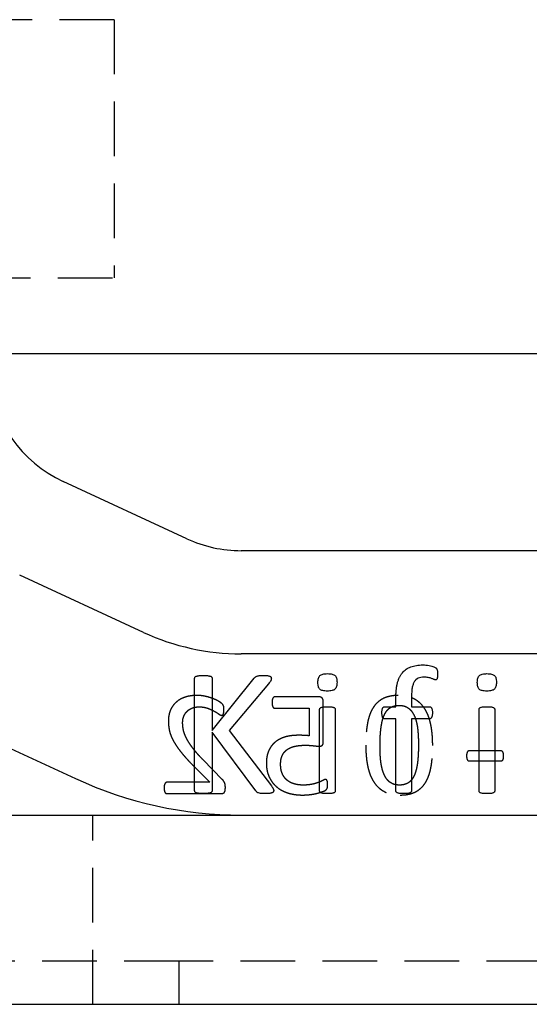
# Model space of a CAD drawing. Extents: x 53 to 604, y 12 to 421.
# Tile 2 of 29: x 122 to 139, y 67 to 101. Entities that reach past the tile are written whole.
import ezdxf

# ---------------------------------------------------------------- set-up
doc = ezdxf.new("R2010")
doc.units = 0
doc.header["$LTSCALE"] = 1.5
doc.linetypes.add('HIDDEN', pattern=[1.905, 1.27, -0.635])
doc.layers.get('0').update_dxf_attribs({"linetype": 'CONTINUOUS'})

msp = doc.modelspace()

# ---------------------------------------------------------------- linework, layer by layer
at = {"color": 7, "linetype": 'HIDDEN'}
for p, q in [((124.913, 101.1803), (68.663, 101.1803)), ((124.913, 101.1803), (124.913, 92.1803)), ((68.663, 92.1803), (124.913, 92.1803)), ((132.0462, 77.5553), (130.52, 77.5553)), ((132.206, 76.002), (132.206, 77.3847)), ((130.5131, 77.1582), (131.7097, 77.1582)), ((131.7097, 77.1582), (131.7097, 76.1966)), ((138.3941, 75.6693), (137.2913, 75.6693)), ((128.6843, 74.6766), (128.015, 75.3591)), ((137.2913, 75.3218), (138.3941, 75.3218)), ((127.7017, 75.128), (128.2453, 74.5774)), ((128.2453, 74.5774), (126.7602, 74.5774)), ((126.7571, 74.1803), (128.6408, 74.1803)), ((124.17, 66.8303), (124.17, 73.4303)), ((127.17, 68.3303), (120.9825, 68.3303)), ((127.17, 68.3303), (127.17, 66.8303)), ((159.795, 68.3303), (127.17, 68.3303))]:
    msp.add_line(p, q, dxfattribs=at)
at = {"color": 7, "linetype": 'CONTINUOUS'}
for p, q in [((120.5325, 89.5365), (165.0201, 89.5365)), ((127.4519, 83.0729), (123.1392, 85.073)), ((162.4998, 82.6553), (129.3452, 82.6553)), ((125.9373, 79.8071), (121.6246, 81.8072)), ((162.4998, 79.0553), (129.3452, 79.0553)), ((127.7212, 74.2817), (127.7212, 78.2039)), ((128.3278, 78.2039), (128.3278, 76.3878)), ((128.3278, 76.3878), (129.7932, 78.2039)), ((130.2955, 78.0086), (128.9231, 76.3878)), ((134.7337, 77.2134), (134.7337, 77.5148)), ((135.2797, 77.5375), (135.2797, 77.2134)), ((132.0767, 74.2779), (132.0767, 77.1158)), ((132.6227, 77.1158), (132.6227, 74.2779)), ((134.346, 77.2134), (134.7337, 77.2134)), ((135.2797, 77.2134), (135.9052, 77.2134)), ((137.6333, 74.2779), (137.6333, 77.1158)), ((138.1793, 77.1158), (138.1793, 74.2779)), ((119.258, 76.7042), (123.5707, 74.7041)), ((134.7337, 76.7887), (134.346, 76.7887)), ((134.7337, 74.2789), (134.7337, 76.7887)), ((135.9052, 76.7887), (135.2797, 76.7887)), ((135.2797, 76.7887), (135.2797, 74.2789)), ((129.851, 74.2817), (128.3278, 76.3253)), ((128.3278, 76.3253), (128.3278, 74.2817)), ((128.9231, 76.3878), (130.4008, 74.4485)), ((117.9825, 73.4303), (168.9825, 73.4303)), ((117.9825, 66.8303), (168.9825, 66.8303))]:
    msp.add_line(p, q, dxfattribs=at)
for centre, radius, start, end in [((125.0325, 89.1554), 4.5, 184.96062, 245.11963), ((129.3452, 87.1553), 4.5, 245.11963, 270), ((129.3452, 87.1553), 8.1, 245.11963, 270), ((129.3452, 87.1553), 13.725, 245.11963, 270)]:
    msp.add_arc(centre, radius, start, end, dxfattribs=at)
for points, knots in [([(134.7337, 77.5148), (134.7345, 77.5638), (134.7359, 77.6584), (134.7465, 77.7951), (134.7628, 77.9213), (134.7874, 78.0367), (134.8195, 78.1418), (134.8593, 78.2367), (134.9056, 78.3226), (134.9612, 78.3975), (135.0231, 78.4643), (135.0938, 78.5201), (135.1716, 78.5671), (135.2566, 78.605), (135.3494, 78.6345), (135.4502, 78.655), (135.5587, 78.6675), (135.6335, 78.6687), (135.6721, 78.6693)], [0, 0, 0, 0, 0.0857008, 0.165525, 0.2397075, 0.3081136, 0.3717514, 0.4317009, 0.4878562, 0.542026, 0.5944212, 0.6467318, 0.699057, 0.7529895, 0.8092751, 0.8691125, 0.9325314, 1, 1, 1, 1]), ([(135.6721, 78.6693), (135.7094, 78.6686), (135.7833, 78.6674), (135.8881, 78.6497), (135.9796, 78.6311), (136.0508, 78.6081), (136.1004, 78.5872), (136.1329, 78.5658), (136.153, 78.5419), (136.1682, 78.515), (136.1798, 78.4821), (136.1855, 78.4426), (136.1895, 78.3961), (136.1896, 78.3625), (136.1896, 78.3442)], [0, 0, 0, 0, 0.1572104, 0.3106333, 0.4469262, 0.5504783, 0.6249484, 0.6736927, 0.7123862, 0.7553128, 0.8033062, 0.8586708, 0.9227849, 1, 1, 1, 1]), ([(132.0161, 78.0598), (132.0169, 78.087), (132.0184, 78.1371), (132.0312, 78.2059), (132.053, 78.2614), (132.0867, 78.3042), (132.1338, 78.3336), (132.194, 78.3523), (132.2683, 78.3647), (132.3228, 78.3655), (132.3526, 78.366)], [0, 0, 0, 0, 0.1523232, 0.2802837, 0.3896417, 0.4827042, 0.5798111, 0.6955582, 0.8336375, 1, 1, 1, 1]), ([(132.3526, 78.366), (132.382, 78.3655), (132.4358, 78.3647), (132.5093, 78.3524), (132.5682, 78.3335), (132.6148, 78.3053), (132.6469, 78.2632), (132.6698, 78.2097), (132.6805, 78.1417), (132.6824, 78.0924), (132.6833, 78.0655)], [0, 0, 0, 0, 0.1674764, 0.3061983, 0.4222684, 0.5185864, 0.6107483, 0.7187127, 0.8468072, 1, 1, 1, 1]), ([(136.1896, 78.3442), (136.1892, 78.3265), (136.1886, 78.2944), (136.1842, 78.2516), (136.177, 78.2178), (136.1701, 78.1919), (136.1617, 78.1718), (136.1492, 78.1586), (136.1329, 78.1526), (136.1217, 78.152), (136.1157, 78.1517)], [0, 0, 0, 0, 0.233662, 0.4224612, 0.5672106, 0.6886393, 0.7763059, 0.8529682, 0.9203346, 1, 1, 1, 1]), ([(137.5727, 78.0598), (137.5735, 78.087), (137.575, 78.1371), (137.5878, 78.2059), (137.6096, 78.2614), (137.6433, 78.3042), (137.6904, 78.3336), (137.7506, 78.3523), (137.8249, 78.3647), (137.8794, 78.3655), (137.9092, 78.366)], [0, 0, 0, 0, 0.1523232, 0.2802837, 0.3896417, 0.4827042, 0.5798111, 0.6955582, 0.8336375, 1, 1, 1, 1]), ([(137.9092, 78.366), (137.9386, 78.3655), (137.9924, 78.3647), (138.0659, 78.3524), (138.1248, 78.3335), (138.1714, 78.3053), (138.2035, 78.2632), (138.2264, 78.2097), (138.2372, 78.1417), (138.239, 78.0924), (138.24, 78.0655)], [0, 0, 0, 0, 0.16747638, 0.30619834, 0.42226843, 0.51858642, 0.61074827, 0.71871274, 0.84680722, 1, 1, 1, 1]), ([(127.7212, 78.2039), (127.722, 78.2119), (127.7236, 78.2276), (127.7346, 78.2503), (127.7563, 78.2679), (127.7881, 78.2796), (127.8298, 78.2896), (127.8837, 78.2977), (127.9498, 78.3049), (127.9983, 78.3051), (128.0245, 78.3053)], [0, 0, 0, 0, 0.069055, 0.1361429, 0.2115821, 0.3032686, 0.4269725, 0.5816731, 0.773551, 1, 1, 1, 1]), ([(128.0245, 78.3053), (128.0514, 78.3052), (128.1002, 78.305), (128.1666, 78.2976), (128.22, 78.2899), (128.2614, 78.2791), (128.2935, 78.2685), (128.3144, 78.25), (128.3255, 78.2277), (128.3271, 78.2119), (128.3278, 78.2039)], [0, 0, 0, 0, 0.231771, 0.4208279, 0.5754408, 0.6964318, 0.7905861, 0.8639343, 0.9309841, 1, 1, 1, 1]), ([(129.7932, 78.2039), (129.7998, 78.213), (129.8126, 78.2307), (129.8376, 78.2523), (129.8668, 78.2698), (129.9019, 78.2828), (129.9431, 78.2935), (129.9934, 78.2994), (130.055, 78.3044), (130.1006, 78.305), (130.1259, 78.3053)], [0, 0, 0, 0, 0.0930697, 0.1801088, 0.2715495, 0.3725057, 0.488512, 0.6230583, 0.7908421, 1, 1, 1, 1]), ([(130.1259, 78.3053), (130.1512, 78.3052), (130.1963, 78.3051), (130.2566, 78.2976), (130.3038, 78.29), (130.3399, 78.2786), (130.3669, 78.2653), (130.3835, 78.2465), (130.3925, 78.2258), (130.3936, 78.2112), (130.3941, 78.2039)], [0, 0, 0, 0, 0.2409317, 0.4287813, 0.5787737, 0.695882, 0.7888733, 0.8613807, 0.9301672, 1, 1, 1, 1]), ([(130.3941, 78.2039), (130.3933, 78.1901), (130.3915, 78.1614), (130.3726, 78.1172), (130.3403, 78.0659), (130.3121, 78.0298), (130.2955, 78.0086)], [0, 0, 0, 0, 0.1841002, 0.3847019, 0.6385165, 1, 1, 1, 1]), ([(132.3469, 77.7593), (132.3174, 77.7598), (132.2636, 77.7605), (132.1904, 77.7733), (132.1311, 77.7907), (132.0844, 77.8192), (132.0526, 77.8618), (132.0311, 77.9159), (132.0184, 77.9834), (132.0169, 78.0329), (132.0161, 78.0598)], [0, 0, 0, 0, 0.1673973, 0.3060538, 0.4214962, 0.5177687, 0.6112981, 0.718505, 0.8468795, 1, 1, 1, 1]), ([(132.6833, 78.0655), (132.6825, 78.0383), (132.681, 77.9881), (132.6683, 77.9194), (132.6464, 77.8639), (132.6128, 77.8211), (132.5656, 77.7917), (132.5054, 77.773), (132.4311, 77.7606), (132.3766, 77.7598), (132.3469, 77.7593)], [0, 0, 0, 0, 0.1523232, 0.2802837, 0.3896417, 0.4827042, 0.5798111, 0.6955582, 0.8336375, 1, 1, 1, 1]), ([(135.7119, 78.2446), (135.675, 78.2433), (135.6057, 78.2407), (135.5098, 78.2098), (135.4312, 78.1562), (135.3808, 78.0941), (135.3503, 78.0344), (135.3305, 77.9825), (135.3135, 77.9249), (135.3003, 77.8608), (135.2911, 77.7902), (135.285, 77.7123), (135.2796, 77.6273), (135.2797, 77.5682), (135.2797, 77.5375)], [0, 0, 0, 0, 0.1162007, 0.2181414, 0.313645, 0.4129376, 0.4669511, 0.5247765, 0.5882514, 0.6565636, 0.731089, 0.813225, 0.9031861, 1, 1, 1, 1]), ([(136.1157, 78.1517), (136.1074, 78.1527), (136.0882, 78.155), (136.0574, 78.1666), (136.0207, 78.1825), (135.9759, 78.1981), (135.9236, 78.216), (135.8619, 78.2307), (135.7904, 78.2431), (135.7391, 78.2441), (135.7119, 78.2446)], [0, 0, 0, 0, 0.0597748, 0.1388168, 0.2346044, 0.3481738, 0.4796729, 0.6317812, 0.8043711, 1, 1, 1, 1]), ([(137.9035, 77.7593), (137.874, 77.7598), (137.8202, 77.7605), (137.747, 77.7733), (137.6877, 77.7907), (137.641, 77.8192), (137.6092, 77.8618), (137.5877, 77.9159), (137.575, 77.9834), (137.5735, 78.0329), (137.5727, 78.0598)], [0, 0, 0, 0, 0.1673973, 0.3060538, 0.4214962, 0.5177687, 0.6112981, 0.718505, 0.8468795, 1, 1, 1, 1]), ([(138.24, 78.0655), (138.2391, 78.0383), (138.2376, 77.9881), (138.2249, 77.9194), (138.203, 77.8639), (138.1694, 77.8211), (138.1222, 77.7917), (138.062, 77.773), (137.9877, 77.7606), (137.9332, 77.7598), (137.9035, 77.7593)], [0, 0, 0, 0, 0.1523232, 0.2802837, 0.3896417, 0.4827042, 0.5798111, 0.6955582, 0.8336375, 1, 1, 1, 1]), ([(132.0767, 77.1158), (132.0773, 77.1228), (132.0785, 77.137), (132.0872, 77.1578), (132.1051, 77.1762), (132.1332, 77.1897), (132.1705, 77.2009), (132.219, 77.2078), (132.2792, 77.2124), (132.3235, 77.213), (132.3478, 77.2134)], [0, 0, 0, 0, 0.06662967, 0.13519104, 0.20948859, 0.30480986, 0.42725776, 0.57920865, 0.76885665, 1, 1, 1, 1]), ([(132.3478, 77.2134), (132.3731, 77.2131), (132.4184, 77.2125), (132.4794, 77.2077), (132.5274, 77.2013), (132.5639, 77.1894), (132.5916, 77.176), (132.6099, 77.1576), (132.6213, 77.1375), (132.6222, 77.1228), (132.6227, 77.1158)], [0, 0, 0, 0, 0.2382497, 0.4264025, 0.5771554, 0.6929601, 0.7875298, 0.8633167, 0.9338956, 1, 1, 1, 1]), ([(134.2484, 76.9992), (134.249, 77.0172), (134.25, 77.0504), (134.2524, 77.0964), (134.2617, 77.1336), (134.2714, 77.1641), (134.2852, 77.1872), (134.3028, 77.203), (134.3235, 77.2119), (134.3384, 77.2129), (134.346, 77.2134)], [0, 0, 0, 0, 0.2065532, 0.3809883, 0.5259392, 0.6450644, 0.7475602, 0.8296655, 0.9124073, 1, 1, 1, 1]), ([(134.346, 76.7887), (134.3384, 76.7892), (134.3233, 76.79), (134.3026, 76.8001), (134.2858, 76.8167), (134.2711, 76.839), (134.2616, 76.8691), (134.2539, 76.9059), (134.2496, 76.9501), (134.2488, 76.9821), (134.2484, 76.9992)], [0, 0, 0, 0, 0.0891581, 0.1748978, 0.2609538, 0.3621744, 0.4834286, 0.6265761, 0.8008068, 1, 1, 1, 1]), ([(135.9052, 77.2134), (135.9129, 77.2129), (135.9276, 77.2121), (135.9478, 77.2028), (135.9652, 77.187), (135.9797, 77.1641), (135.992, 77.1339), (136.0014, 77.0963), (136.0067, 77.0505), (136.0073, 77.0172), (136.0076, 76.9992)], [0, 0, 0, 0, 0.087342, 0.1665407, 0.2484111, 0.3525726, 0.473963, 0.6193538, 0.7940379, 1, 1, 1, 1]), ([(136.0076, 76.9992), (136.0071, 76.9821), (136.0063, 76.9501), (136.0027, 76.9057), (135.9926, 76.8688), (135.9783, 76.8325), (135.9513, 76.7967), (135.92, 76.7913), (135.9052, 76.7887)], [0, 0, 0, 0, 0.19878869, 0.37266557, 0.51721749, 0.64088041, 0.83121794, 1, 1, 1, 1]), ([(137.6333, 77.1158), (137.6339, 77.1228), (137.6351, 77.137), (137.6439, 77.1578), (137.6617, 77.1762), (137.6898, 77.1897), (137.7271, 77.2009), (137.7756, 77.2078), (137.8358, 77.2124), (137.8801, 77.213), (137.9044, 77.2134)], [0, 0, 0, 0, 0.0666297, 0.135191, 0.2094886, 0.3048099, 0.4272578, 0.5792087, 0.7688566, 1, 1, 1, 1]), ([(137.9044, 77.2134), (137.9297, 77.2131), (137.975, 77.2125), (138.036, 77.2077), (138.0841, 77.2013), (138.1206, 77.1894), (138.1483, 77.176), (138.1665, 77.1576), (138.1779, 77.1375), (138.1789, 77.1228), (138.1793, 77.1158)], [0, 0, 0, 0, 0.2382497, 0.4264025, 0.5771554, 0.6929601, 0.7875298, 0.8633167, 0.9338956, 1, 1, 1, 1]), ([(128.0245, 74.1803), (127.9983, 74.1807), (127.9499, 74.1813), (127.8835, 74.186), (127.8301, 74.1968), (127.7877, 74.2045), (127.7561, 74.2178), (127.7345, 74.2363), (127.724, 74.259), (127.7221, 74.2744), (127.7212, 74.2817)], [0, 0, 0, 0, 0.226555, 0.4182704, 0.5734997, 0.6966282, 0.789447, 0.8667252, 0.9362958, 1, 1, 1, 1]), ([(128.3278, 74.2817), (128.3269, 74.2744), (128.3251, 74.259), (128.3145, 74.2366), (128.2937, 74.2172), (128.2617, 74.205), (128.2197, 74.1966), (128.1668, 74.1862), (128.1001, 74.1812), (128.0514, 74.1806), (128.0245, 74.1803)], [0, 0, 0, 0, 0.0636678, 0.1331989, 0.2084329, 0.303691, 0.4240913, 0.5792322, 0.7681212, 1, 1, 1, 1]), ([(130.196, 74.1803), (130.1622, 74.181), (130.1011, 74.1821), (130.0192, 74.1875), (129.9556, 74.1994), (129.9084, 74.2206), (129.8763, 74.2503), (129.8593, 74.2714), (129.851, 74.2817)], [0, 0, 0, 0, 0.2698939, 0.4874499, 0.6550981, 0.7836639, 0.8944326, 1, 1, 1, 1]), ([(130.4775, 74.2874), (130.477, 74.2794), (130.4759, 74.2636), (130.4671, 74.2409), (130.4498, 74.2199), (130.4202, 74.2071), (130.3821, 74.1957), (130.3325, 74.1864), (130.2691, 74.181), (130.2223, 74.1806), (130.196, 74.1803)], [0, 0, 0, 0, 0.07177007, 0.14216862, 0.21698701, 0.31005008, 0.42635708, 0.57729132, 0.76335197, 1, 1, 1, 1]), ([(130.4008, 74.4485), (130.409, 74.4359), (130.4236, 74.4132), (130.4438, 74.3826), (130.4563, 74.3573), (130.4679, 74.3342), (130.4751, 74.3116), (130.4768, 74.2947), (130.4775, 74.2874)], [0, 0, 0, 0, 0.2505113, 0.4486623, 0.608365, 0.7187607, 0.8782042, 1, 1, 1, 1]), ([(132.3478, 74.1803), (132.3235, 74.1809), (132.2793, 74.1819), (132.2188, 74.1841), (132.1709, 74.1935), (132.1329, 74.2027), (132.1055, 74.2167), (132.087, 74.234), (132.0783, 74.2554), (132.0773, 74.2703), (132.0767, 74.2779)], [0, 0, 0, 0, 0.230397, 0.4192195, 0.5711811, 0.6923877, 0.7874011, 0.8593135, 0.9276535, 1, 1, 1, 1]), ([(132.6227, 74.2779), (132.6223, 74.2702), (132.6216, 74.2549), (132.6102, 74.2341), (132.5912, 74.2169), (132.5642, 74.203), (132.5271, 74.1931), (132.4796, 74.1842), (132.4183, 74.1818), (132.3731, 74.1808), (132.3478, 74.1803)], [0, 0, 0, 0, 0.0717766, 0.1421281, 0.2156024, 0.3098675, 0.4244183, 0.5751828, 0.762518, 1, 1, 1, 1]), ([(135.0067, 74.1803), (134.9827, 74.1809), (134.9388, 74.182), (134.8789, 74.184), (134.8314, 74.1937), (134.7935, 74.2025), (134.7663, 74.2173), (134.746, 74.2335), (134.7361, 74.2556), (134.7345, 74.2709), (134.7337, 74.2789)], [0, 0, 0, 0, 0.2267197, 0.4149717, 0.5635401, 0.6843804, 0.7791068, 0.8551363, 0.9244987, 1, 1, 1, 1]), ([(135.2797, 74.2789), (135.2793, 74.2708), (135.2787, 74.2552), (135.2672, 74.2338), (135.2472, 74.2173), (135.2198, 74.2025), (135.1817, 74.1935), (135.1341, 74.1842), (135.0743, 74.1819), (135.0307, 74.1809), (135.0067, 74.1803)], [0, 0, 0, 0, 0.075022, 0.1456558, 0.2216186, 0.3162619, 0.4369963, 0.5883657, 0.7734791, 1, 1, 1, 1]), ([(137.9044, 74.1803), (137.8801, 74.1809), (137.8359, 74.1819), (137.7754, 74.1841), (137.7275, 74.1935), (137.6895, 74.2027), (137.6622, 74.2167), (137.6436, 74.234), (137.6349, 74.2554), (137.6339, 74.2703), (137.6333, 74.2779)], [0, 0, 0, 0, 0.230397, 0.4192195, 0.5711811, 0.6923877, 0.7874011, 0.8593135, 0.9276535, 1, 1, 1, 1]), ([(138.1793, 74.2779), (138.1789, 74.2702), (138.1782, 74.2549), (138.1668, 74.2341), (138.1478, 74.2169), (138.1208, 74.203), (138.0837, 74.1931), (138.0363, 74.1842), (137.9749, 74.1818), (137.9297, 74.1808), (137.9044, 74.1803)], [0, 0, 0, 0, 0.0717766, 0.1421281, 0.2156024, 0.3098675, 0.4244183, 0.5751828, 0.762518, 1, 1, 1, 1])]:
    msp.add_open_spline(points, degree=3, knots=knots, dxfattribs=at)
at = {"color": 7, "linetype": 'HIDDEN'}
for points, knots in [([(127.8017, 77.6049), (127.7614, 77.6039), (127.6828, 77.602), (127.5688, 77.59), (127.4626, 77.5682), (127.3644, 77.5381), (127.2748, 77.4998), (127.1919, 77.4567), (127.1185, 77.4049), (127.0516, 77.3483), (126.994, 77.2851), (126.9422, 77.2182), (126.9011, 77.1447), (126.8658, 77.0678), (126.8385, 76.987), (126.8205, 76.9029), (126.8081, 76.8166), (126.8067, 76.7581), (126.806, 76.7286)], [0, 0, 0, 0, 0.080922, 0.157569, 0.2295428, 0.2979116, 0.3631843, 0.4248676, 0.4848281, 0.5429061, 0.6001265, 0.6560048, 0.712197, 0.768566, 0.825445, 0.8827921, 0.9408516, 1, 1, 1, 1]), ([(128.7417, 77.1156), (128.7414, 77.1282), (128.741, 77.1515), (128.7401, 77.184), (128.7359, 77.2114), (128.7308, 77.2355), (128.7225, 77.2565), (128.7131, 77.2781), (128.6947, 77.3), (128.6737, 77.3204), (128.6496, 77.3395), (128.6244, 77.3572), (128.5945, 77.3785), (128.543, 77.4095), (128.4667, 77.4519), (128.3586, 77.497), (128.2354, 77.5391), (128.0996, 77.5748), (127.954, 77.6013), (127.8531, 77.6037), (127.8017, 77.6049)], [0, 0, 0, 0, 0.0328592, 0.0603806, 0.0840848, 0.1047388, 0.1240428, 0.1426351, 0.1655683, 0.1973354, 0.2188005, 0.2452219, 0.2770245, 0.3140516, 0.4010561, 0.503177, 0.6172452, 0.7385608, 0.8670804, 1, 1, 1, 1]), ([(130.52, 77.5553), (130.5129, 77.5547), (130.4986, 77.5536), (130.4788, 77.5429), (130.4596, 77.5287), (130.4454, 77.5064), (130.4319, 77.4795), (130.4258, 77.4448), (130.4195, 77.4043), (130.4193, 77.3749), (130.4192, 77.3591)], [0, 0, 0, 0, 0.0866906, 0.1747666, 0.2719884, 0.3768478, 0.4961948, 0.6395069, 0.8061538, 1, 1, 1, 1]), ([(130.4192, 77.3591), (130.4195, 77.3441), (130.42, 77.3158), (130.4245, 77.276), (130.4322, 77.2414), (130.4426, 77.2119), (130.4564, 77.1884), (130.4724, 77.1708), (130.4917, 77.1598), (130.506, 77.1588), (130.5131, 77.1582)], [0, 0, 0, 0, 0.1850706, 0.34883, 0.4927232, 0.6218669, 0.7334355, 0.8259158, 0.9129579, 1, 1, 1, 1]), ([(132.206, 77.3847), (132.2056, 77.3982), (132.2049, 77.4238), (132.1977, 77.4595), (132.1839, 77.4894), (132.166, 77.5141), (132.1426, 77.5335), (132.1142, 77.5463), (132.0816, 77.5544), (132.0584, 77.555), (132.0462, 77.5553)], [0, 0, 0, 0, 0.15087355, 0.28722918, 0.40517443, 0.5169846, 0.62602141, 0.74134093, 0.86358285, 1, 1, 1, 1]), ([(134.8188, 77.6049), (134.7676, 77.6038), (134.6687, 77.6015), (134.5268, 77.5795), (134.3975, 77.5441), (134.2803, 77.4943), (134.1757, 77.4298), (134.0808, 77.3532), (133.9988, 77.2614), (133.9268, 77.1571), (133.8656, 77.0396), (133.814, 76.9096), (133.7711, 76.7669), (133.7396, 76.6115), (133.715, 76.4443), (133.6972, 76.2652), (133.6876, 76.0742), (133.6859, 75.943), (133.685, 75.8755)], [0, 0, 0, 0, 0.0650011, 0.1253901, 0.1815653, 0.2347468, 0.2862672, 0.3370772, 0.3888528, 0.4418884, 0.4974863, 0.5564972, 0.6191639, 0.6861844, 0.7574703, 0.8336013, 0.9143894, 1, 1, 1, 1]), ([(136.0178, 75.86), (136.0171, 75.9231), (136.0157, 76.0466), (136.0038, 76.2277), (135.9845, 76.4009), (135.9582, 76.5658), (135.9218, 76.7211), (135.8766, 76.8659), (135.8206, 76.999), (135.7554, 77.1211), (135.6798, 77.2314), (135.5909, 77.3272), (135.4926, 77.4115), (135.3824, 77.4817), (135.2596, 77.5377), (135.124, 77.5763), (134.9756, 77.6012), (134.8724, 77.6037), (134.8188, 77.6049)], [0, 0, 0, 0, 0.0786276, 0.1538502, 0.2261456, 0.2956895, 0.3618802, 0.4247476, 0.4845241, 0.5416067, 0.5969283, 0.6507405, 0.7039972, 0.7578893, 0.8131095, 0.8715266, 0.9332317, 1, 1, 1, 1]), ([(127.3023, 76.6557), (127.304, 76.6921), (127.3072, 76.7643), (127.3376, 76.8678), (127.3823, 76.9636), (127.4366, 77.0324), (127.4875, 77.0801), (127.5299, 77.1127), (127.5773, 77.141), (127.629, 77.1648), (127.6851, 77.1843), (127.7453, 77.1984), (127.8096, 77.2057), (127.8537, 77.2071), (127.8762, 77.2079)], [0, 0, 0, 0, 0.1218149, 0.2414949, 0.3589788, 0.4744756, 0.5327407, 0.5927343, 0.6533945, 0.7173947, 0.7834691, 0.8520222, 0.9244976, 1, 1, 1, 1]), ([(127.8762, 77.2079), (127.9028, 77.2072), (127.955, 77.206), (128.0313, 77.1974), (128.1036, 77.1831), (128.1913, 77.1548), (128.2909, 77.1151), (128.3968, 77.0623), (128.4869, 77.0099), (128.5502, 76.9662), (128.5938, 76.9373), (128.6201, 76.9221), (128.6428, 76.9127), (128.6571, 76.9109), (128.6633, 76.9101)], [0, 0, 0, 0, 0.0934864, 0.1829258, 0.2690145, 0.3516318, 0.5059015, 0.6446176, 0.766568, 0.8712099, 0.9144782, 0.9498028, 0.9779329, 1, 1, 1, 1]), ([(128.6633, 76.9101), (128.6693, 76.9108), (128.6813, 76.9122), (128.6986, 76.9201), (128.7123, 76.9356), (128.7229, 76.9573), (128.7312, 76.9859), (128.7371, 77.0221), (128.7408, 77.0661), (128.7413, 77.0983), (128.7417, 77.1156)], [0, 0, 0, 0, 0.07522, 0.1501634, 0.2299381, 0.3279335, 0.4492221, 0.599662, 0.7840252, 1, 1, 1, 1]), ([(134.1814, 75.8438), (134.1814, 75.8854), (134.1813, 75.9666), (134.1858, 76.085), (134.1907, 76.197), (134.1988, 76.3024), (134.2078, 76.4018), (134.2193, 76.4949), (134.2334, 76.5817), (134.2487, 76.6628), (134.2666, 76.7383), (134.2865, 76.8086), (134.3088, 76.8735), (134.3345, 76.9325), (134.3625, 76.9863), (134.3927, 77.0356), (134.4259, 77.0798), (134.462, 77.1188), (134.4999, 77.1535), (134.5415, 77.182), (134.585, 77.2067), (134.6484, 77.2313), (134.7352, 77.2531), (134.8076, 77.256), (134.8452, 77.2575)], [0, 0, 0, 0, 0.0712955, 0.1390833, 0.2029248, 0.263311, 0.3202406, 0.3737926, 0.424025, 0.4709222, 0.5150668, 0.556976, 0.595909, 0.6325991, 0.6670624, 0.699873, 0.7314905, 0.7615763, 0.7907386, 0.8193614, 0.8477054, 0.8763214, 0.9356065, 1, 1, 1, 1]), ([(134.8452, 77.2575), (134.8786, 77.2561), (134.9428, 77.2536), (135.0345, 77.2342), (135.1164, 77.2008), (135.1878, 77.153), (135.2508, 77.0948), (135.3048, 77.0254), (135.3535, 76.9474), (135.394, 76.859), (135.4288, 76.7625), (135.4562, 76.6572), (135.4799, 76.5448), (135.4953, 76.4244), (135.5066, 76.2981), (135.515, 76.1667), (135.5208, 76.0307), (135.5212, 75.9386), (135.5214, 75.8918)], [0, 0, 0, 0, 0.0587608, 0.1126821, 0.1638204, 0.2133506, 0.2628704, 0.3139663, 0.3674319, 0.4241471, 0.4845163, 0.5475658, 0.6152951, 0.6863715, 0.7607525, 0.838163, 0.9177476, 1, 1, 1, 1]), ([(126.806, 76.7286), (126.8073, 76.675), (126.8098, 76.5676), (126.8291, 76.4335), (126.8533, 76.325), (126.8802, 76.24), (126.9149, 76.1517), (126.9594, 76.0605), (127.0111, 75.9644), (127.075, 75.8645), (127.1475, 75.7581), (127.2322, 75.6467), (127.3291, 75.5283), (127.4394, 75.4015), (127.5652, 75.2671), (127.655, 75.1756), (127.7017, 75.128)], [0, 0, 0, 0, 0.0850794, 0.170502, 0.2147294, 0.2616143, 0.3119404, 0.3652029, 0.4227166, 0.4852637, 0.5534878, 0.627072, 0.7076212, 0.7963891, 0.8940105, 1, 1, 1, 1]), ([(128.015, 75.3591), (127.9778, 75.3976), (127.9063, 75.4715), (127.8079, 75.5822), (127.7198, 75.6854), (127.644, 75.7842), (127.5779, 75.8776), (127.5194, 75.9661), (127.4688, 76.0503), (127.4266, 76.1309), (127.3915, 76.2075), (127.3636, 76.2807), (127.3415, 76.3497), (127.3213, 76.4354), (127.3067, 76.5371), (127.3037, 76.6171), (127.3023, 76.6557)], [0, 0, 0, 0, 0.1058602, 0.2031724, 0.2927093, 0.3739339, 0.4490502, 0.5187542, 0.5835803, 0.6429856, 0.6985344, 0.7499511, 0.7976096, 0.8417167, 0.9237803, 1, 1, 1, 1]), ([(131.3235, 76.2152), (131.279, 76.2142), (131.1927, 76.2123), (131.0676, 76.2003), (130.9514, 76.1786), (130.8439, 76.1485), (130.7453, 76.1101), (130.6541, 76.0665), (130.5727, 76.0131), (130.499, 75.9539), (130.4336, 75.888), (130.3773, 75.8148), (130.3288, 75.7354), (130.2896, 75.6491), (130.2583, 75.5574), (130.237, 75.4607), (130.2234, 75.3592), (130.2216, 75.2898), (130.2207, 75.2544)], [0, 0, 0, 0, 0.0804659, 0.1561107, 0.2269935, 0.2940412, 0.3576851, 0.4181137, 0.4766011, 0.5331174, 0.58899, 0.6439792, 0.6997871, 0.7568998, 0.8151532, 0.8745878, 0.9358856, 1, 1, 1, 1]), ([(131.7097, 76.1966), (131.6805, 76.2007), (131.6219, 76.209), (131.53, 76.2124), (131.4305, 76.2149), (131.3607, 76.2151), (131.3235, 76.2152)], [0, 0, 0, 0, 0.228157, 0.4589039, 0.7114503, 1, 1, 1, 1]), ([(132.0703, 75.8368), (132.0817, 75.8372), (132.1029, 75.838), (132.1321, 75.8441), (132.1564, 75.8542), (132.1764, 75.8693), (132.1899, 75.8927), (132.1998, 75.9221), (132.2045, 75.9597), (132.2055, 75.987), (132.206, 76.002)], [0, 0, 0, 0, 0.1365699, 0.2537943, 0.3550417, 0.4498323, 0.548635, 0.673004, 0.820153, 1, 1, 1, 1]), ([(130.717, 75.2071), (130.7176, 75.2335), (130.7188, 75.2851), (130.7278, 75.36), (130.7445, 75.4301), (130.7667, 75.4952), (130.7955, 75.556), (130.832, 75.6109), (130.8754, 75.6605), (130.9253, 75.705), (130.9823, 75.7437), (131.0461, 75.7773), (131.1166, 75.8061), (131.195, 75.8282), (131.2803, 75.8458), (131.3735, 75.8591), (131.4746, 75.8667), (131.5447, 75.8674), (131.5809, 75.8678)], [0, 0, 0, 0, 0.0635378, 0.1243748, 0.1812933, 0.2366066, 0.2897807, 0.3427797, 0.3948345, 0.4481795, 0.5032541, 0.5603358, 0.6214809, 0.6862895, 0.7562387, 0.8310612, 0.9128382, 1, 1, 1, 1]), ([(131.5809, 75.8678), (131.6065, 75.8677), (131.6559, 75.8676), (131.7273, 75.8642), (131.7933, 75.8601), (131.8722, 75.8501), (131.9637, 75.8391), (132.0356, 75.8375), (132.0703, 75.8368)], [0, 0, 0, 0, 0.15648054, 0.30202676, 0.43670617, 0.56080553, 0.78806147, 1, 1, 1, 1]), ([(133.685, 75.8755), (133.6857, 75.8122), (133.6871, 75.6882), (133.6993, 75.5064), (133.7171, 75.3328), (133.7442, 75.1684), (133.7792, 75.0136), (133.8249, 74.8695), (133.8806, 74.7364), (133.9466, 74.6144), (134.0231, 74.5047), (134.1111, 74.4078), (134.2102, 74.3245), (134.3205, 74.2536), (134.4436, 74.1983), (134.5795, 74.1589), (134.7285, 74.1345), (134.8324, 74.132), (134.8863, 74.1307)], [0, 0, 0, 0, 0.0788531, 0.1543047, 0.2267965, 0.2959377, 0.3616609, 0.4241447, 0.4838481, 0.5410141, 0.5964523, 0.6499814, 0.7034186, 0.7572448, 0.8126904, 0.8707273, 0.932992, 1, 1, 1, 1]), ([(134.8599, 74.4781), (134.8377, 74.4787), (134.7943, 74.4799), (134.7311, 74.4885), (134.6719, 74.5029), (134.617, 74.5245), (134.5657, 74.5504), (134.5189, 74.583), (134.475, 74.6193), (134.4218, 74.6765), (134.3627, 74.7601), (134.3091, 74.8777), (134.2641, 75.0086), (134.2309, 75.1538), (134.2061, 75.3113), (134.1917, 75.4808), (134.1833, 75.6596), (134.182, 75.7817), (134.1814, 75.8438)], [0, 0, 0, 0, 0.0390916, 0.0762084, 0.1117792, 0.1458461, 0.179557, 0.212554, 0.2457503, 0.2794765, 0.3495216, 0.4244654, 0.5055954, 0.5923821, 0.6856951, 0.7855487, 0.8910097, 1, 1, 1, 1]), ([(135.5214, 75.8918), (135.5211, 75.8303), (135.5203, 75.7118), (135.513, 75.5415), (135.503, 75.3851), (135.4865, 75.2431), (135.4664, 75.1142), (135.4388, 74.9983), (135.4078, 74.8942), (135.3707, 74.8023), (135.3273, 74.723), (135.2789, 74.6547), (135.2244, 74.5983), (135.1637, 74.5531), (135.0965, 74.5196), (135.0234, 74.4954), (134.9438, 74.4803), (134.8884, 74.4789), (134.8599, 74.4781)], [0, 0, 0, 0, 0.1054794, 0.2030552, 0.2923452, 0.3739749, 0.4480681, 0.5158955, 0.5779958, 0.6340388, 0.685605, 0.7325879, 0.7770892, 0.8195443, 0.8617582, 0.905201, 0.9511804, 1, 1, 1, 1]), ([(134.8863, 74.1307), (134.9373, 74.1318), (135.0357, 74.134), (135.1766, 74.1564), (135.3057, 74.1906), (135.4224, 74.2407), (135.5274, 74.3047), (135.6209, 74.383), (135.7042, 74.4738), (135.776, 74.5785), (135.8372, 74.6959), (135.8889, 74.826), (135.9313, 74.9685), (135.9647, 75.1236), (135.9873, 75.2912), (136.0057, 75.4704), (136.0152, 75.6614), (136.0169, 75.7926), (136.0178, 75.86)], [0, 0, 0, 0, 0.0647288, 0.1248451, 0.1806644, 0.2338914, 0.2854559, 0.3362648, 0.3883055, 0.4413865, 0.4970319, 0.5560933, 0.6188136, 0.6856388, 0.7572629, 0.833459, 0.9143162, 1, 1, 1, 1]), ([(137.2913, 75.6693), (137.2845, 75.6691), (137.2714, 75.6688), (137.253, 75.6622), (137.2358, 75.6508), (137.2235, 75.6312), (137.2123, 75.6068), (137.2053, 75.576), (137.1993, 75.5389), (137.1991, 75.5119), (137.199, 75.4971)], [0, 0, 0, 0, 0.0921174, 0.1781405, 0.2643808, 0.368276, 0.4884344, 0.6306603, 0.7985212, 1, 1, 1, 1]), ([(138.4895, 75.4971), (138.4892, 75.5119), (138.4888, 75.5391), (138.484, 75.5765), (138.4778, 75.607), (138.4678, 75.6308), (138.4536, 75.6482), (138.4366, 75.6608), (138.4161, 75.6681), (138.4016, 75.6689), (138.3941, 75.6693)], [0, 0, 0, 0, 0.1986171, 0.3670715, 0.5064533, 0.6171246, 0.711213, 0.8059436, 0.8984724, 1, 1, 1, 1]), ([(130.2207, 75.2544), (130.2216, 75.2109), (130.2235, 75.1259), (130.2408, 75.0022), (130.2694, 74.8856), (130.31, 74.7768), (130.3604, 74.6757), (130.4203, 74.5824), (130.4909, 74.4983), (130.5701, 74.422), (130.6582, 74.3545), (130.7541, 74.2953), (130.858, 74.2447), (130.9697, 74.203), (131.0886, 74.1705), (131.2142, 74.1474), (131.3462, 74.1332), (131.4364, 74.1315), (131.4825, 74.1307)], [0, 0, 0, 0, 0.0683199, 0.1335392, 0.1959186, 0.2565995, 0.3156549, 0.3732455, 0.4303668, 0.4878397, 0.5457846, 0.6045317, 0.6646798, 0.7271676, 0.7916333, 0.8581757, 0.9276351, 1, 1, 1, 1]), ([(137.199, 75.4971), (137.1992, 75.4818), (137.1995, 75.4538), (137.2046, 75.4155), (137.2102, 75.384), (137.2245, 75.3549), (137.2496, 75.3265), (137.2774, 75.3234), (137.2913, 75.3218)], [0, 0, 0, 0, 0.2061808, 0.3785956, 0.5217915, 0.6342614, 0.817014, 1, 1, 1, 1]), ([(138.3941, 75.3218), (138.4017, 75.3221), (138.4163, 75.3227), (138.4361, 75.3314), (138.4541, 75.3428), (138.4676, 75.3613), (138.4778, 75.3857), (138.4839, 75.4167), (138.4889, 75.4546), (138.4893, 75.4821), (138.4895, 75.4971)], [0, 0, 0, 0, 0.10032121, 0.19297269, 0.28459609, 0.3802655, 0.49277059, 0.63385115, 0.800304, 1, 1, 1, 1]), ([(131.5065, 74.4781), (131.4783, 74.4783), (131.4228, 74.4789), (131.3416, 74.4884), (131.2635, 74.4998), (131.1897, 74.5189), (131.1196, 74.5425), (131.0545, 74.5729), (130.9941, 74.6085), (130.9397, 74.651), (130.8894, 74.6981), (130.8461, 74.7523), (130.8077, 74.8117), (130.7751, 74.8772), (130.7482, 74.9492), (130.7301, 75.0287), (130.7192, 75.1155), (130.7178, 75.1758), (130.717, 75.2071)], [0, 0, 0, 0, 0.069134, 0.13607, 0.2002781, 0.262402, 0.3227535, 0.3814711, 0.4383385, 0.4943908, 0.5504466, 0.6067885, 0.6641205, 0.7236641, 0.7858494, 0.8522852, 0.9232185, 1, 1, 1, 1]), ([(126.7602, 74.5774), (126.7532, 74.5767), (126.7386, 74.5755), (126.718, 74.5653), (126.6991, 74.5496), (126.6838, 74.5272), (126.6711, 74.4995), (126.6632, 74.4655), (126.6576, 74.4258), (126.6573, 74.3972), (126.6571, 74.3819)], [0, 0, 0, 0, 0.0866605, 0.1775785, 0.2767685, 0.3860179, 0.5082037, 0.6491248, 0.8125677, 1, 1, 1, 1]), ([(128.7913, 74.3827), (128.7912, 74.3995), (128.7911, 74.4308), (128.788, 74.4752), (128.7826, 74.5142), (128.7714, 74.549), (128.7547, 74.58), (128.7371, 74.6122), (128.713, 74.6444), (128.6943, 74.6654), (128.6843, 74.6766)], [0, 0, 0, 0, 0.1559642, 0.2906597, 0.4121437, 0.5206379, 0.6279318, 0.7386319, 0.8605179, 1, 1, 1, 1]), ([(132.2804, 74.6766), (132.2691, 74.6746), (132.2407, 74.6694), (132.1951, 74.6416), (132.132, 74.6097), (132.0491, 74.5745), (131.9457, 74.5404), (131.846, 74.5128), (131.7548, 74.4949), (131.6774, 74.4847), (131.5939, 74.4798), (131.5362, 74.4787), (131.5065, 74.4781)], [0, 0, 0, 0, 0.04239, 0.1068015, 0.1952642, 0.3058362, 0.4406533, 0.5997351, 0.6897475, 0.7856224, 0.8895405, 1, 1, 1, 1]), ([(132.3549, 74.5068), (132.3548, 74.52), (132.3547, 74.5451), (132.3516, 74.5804), (132.3467, 74.6107), (132.3386, 74.6354), (132.3267, 74.6538), (132.3131, 74.6668), (132.2977, 74.6756), (132.2862, 74.6763), (132.2804, 74.6766)], [0, 0, 0, 0, 0.1930879, 0.3678692, 0.5178554, 0.6423685, 0.7463095, 0.8346784, 0.9159525, 1, 1, 1, 1]), ([(126.6571, 74.3819), (126.6573, 74.3664), (126.6576, 74.337), (126.6634, 74.2961), (126.6705, 74.2608), (126.6814, 74.2317), (126.6949, 74.208), (126.7135, 74.1922), (126.7345, 74.182), (126.7495, 74.1809), (126.7571, 74.1803)], [0, 0, 0, 0, 0.18662831, 0.35282265, 0.49612872, 0.61911094, 0.72521893, 0.81997193, 0.90899284, 1, 1, 1, 1]), ([(128.6408, 74.1803), (128.6525, 74.1807), (128.6745, 74.1815), (128.7055, 74.1882), (128.7323, 74.201), (128.7551, 74.2203), (128.7727, 74.2482), (128.7835, 74.2851), (128.7903, 74.3307), (128.791, 74.3643), (128.7913, 74.3827)], [0, 0, 0, 0, 0.1195283, 0.2256066, 0.3228044, 0.4205427, 0.5278717, 0.6561036, 0.8116607, 1, 1, 1, 1]), ([(131.4825, 74.1307), (131.5334, 74.1317), (131.633, 74.1337), (131.777, 74.1496), (131.9092, 74.1728), (132.0265, 74.1997), (132.1251, 74.2315), (132.1959, 74.2561), (132.2414, 74.2762), (132.2671, 74.2885), (132.2866, 74.2992), (132.3038, 74.3108), (132.317, 74.3254), (132.3289, 74.3418), (132.3368, 74.3594), (132.3442, 74.3792), (132.3492, 74.4035), (132.3534, 74.4327), (132.3542, 74.4677), (132.3547, 74.4931), (132.3549, 74.5068)], [0, 0, 0, 0, 0.1445657, 0.2824885, 0.410533, 0.5250895, 0.6234381, 0.7046407, 0.7374791, 0.764375, 0.7853884, 0.8006489, 0.8229536, 0.8408575, 0.8579154, 0.8774016, 0.9007085, 0.92809, 0.9611243, 1, 1, 1, 1])]:
    msp.add_open_spline(points, degree=3, knots=knots, dxfattribs=at)

doc.saveas('drawing.dxf')
